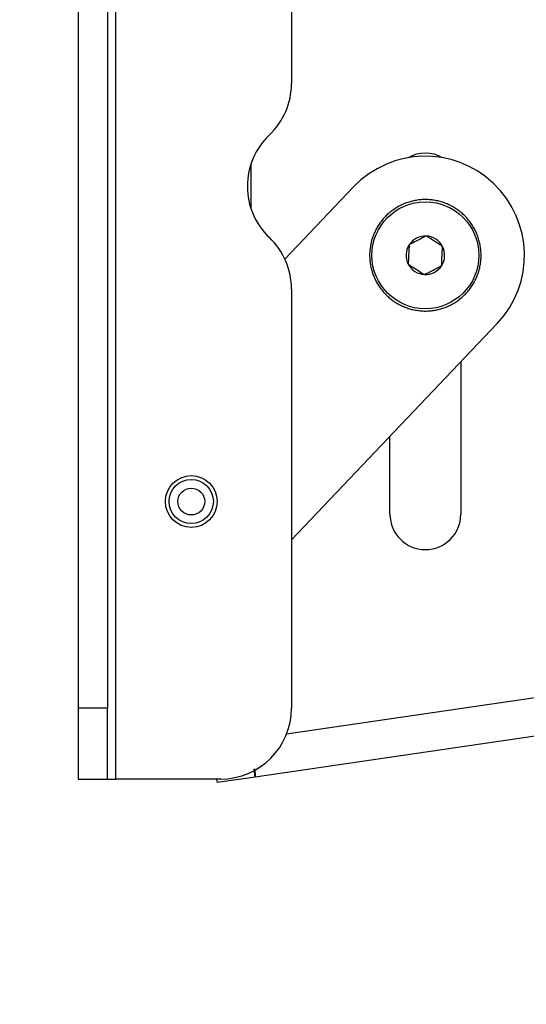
# Model space of a CAD drawing. Header units: inches. Extents: x 5 to 165, y 3 to 108.
# Tile 20 of 139: x 60.01 to 61.8, y 33.89 to 37.37. Entities that reach past the tile are written whole.
import ezdxf

# ---------------------------------------------------------------- set-up
doc = ezdxf.new("R2010")
doc.units = ezdxf.units.IN
doc.header["$LTSCALE"] = 10
doc.header["$MEASUREMENT"] = 0
doc.dimstyles.new('SLDDIMSTYLE2', dxfattribs={"dimtxt": 0.18, "dimasz": 1.56, "dimexe": 0, "dimexo": 0.0625, "dimgap": 0, "dimtad": 0, "dimtih": 1, "dimtoh": 1, "dimdec": 0, "dimrnd": 1e-09, "dimzin": 0, "dimdsep": 46, "dimtxsty": 'Standard', "dimsah": 1, "dimcen": 0.09, "dimadec": 0, "dimazin": 0, "dimtfac": 1.56, "dimtdec": 0, "dimtofl": 0, "dimtmove": 0, "dimatfit": 3, "dimfxl": 1, "dimfrac": 2, "dimtolj": 1, "dimtzin": 0, "dimarcsym": 0})

msp = doc.modelspace()

# ---------------------------------------------------------------- linework, layer by layer
at = {"color": 7, "linetype": 'Continuous', "lineweight": 25}
for p, q in [((60.353608, 34.684765), (60.353608, 53.704765)), ((60.219608, 44.063699), (60.219608, 34.934765)), ((60.323608, 44.063699), (60.323608, 34.934765)), ((60.973608, 42.555233), (60.973608, 37.140789)), ((61.192997, 36.775497), (60.950381, 36.520406)), ((60.973608, 36.415173), (60.973608, 34.934765)), ((60.973608, 35.529107), (61.700219, 36.29308)), ((61.571608, 36.157856), (61.571608, 35.619765)), ((61.321608, 35.619765), (61.321608, 35.895001)), ((62.789123, 34.976667), (60.84549, 34.691601)), ((60.323608, 34.934765), (60.219608, 34.934765)), ((60.219608, 34.934765), (60.219608, 34.684765)), ((60.323608, 34.684765), (60.323608, 34.934765)), ((60.84549, 34.691601), (60.841428, 34.719294)), ((60.219608, 34.684765), (60.323608, 34.684765)), ((60.323608, 34.684765), (60.353608, 34.684765)), ((60.723608, 34.684765), (60.353608, 34.684765)), ((60.7117, 34.671978), (60.709824, 34.684765)), ((60.84549, 34.691601), (60.7117, 34.671978))]:
    msp.add_line(p, q, dxfattribs=at)
at = {"color": 8, "linetype": 'Continuous', "lineweight": 25}
for p, q in [((60.830608, 36.698563), (60.830608, 36.8574)), ((62.769678, 35.109249), (60.956268, 34.843282))]:
    msp.add_line(p, q, dxfattribs=at)
at = {"color": 7, "linetype": 'Continuous', "lineweight": 25}
for centre, radius in [((61.446608, 36.534288), 0.188822), ((60.619608, 35.664765), 0.091397), ((60.619608, 35.664765), 0.078), ((60.619608, 35.664765), 0.0475)]:
    msp.add_circle(centre, radius, dxfattribs=at)
for centre, radius, start, end in [((60.723608, 37.140789), 0.25, 313.479893, 0), ((61.067658, 36.777981), 0.25, 133.479893, 226.520107), ((61.446608, 36.769765), 0.125, 60.875125, 119.124875), ((61.446608, 36.534288), 0.35, 316.435821, 136.435821), ((61.446608, 36.534288), 0.19685, 109.644559, 114.644559), ((61.446608, 36.534288), 0.19685, 104.644559, 109.644559), ((61.446608, 36.534288), 0.19685, 99.644559, 104.644559), ((61.446608, 36.534288), 0.19685, 94.644559, 99.644559), ((61.446608, 36.534288), 0.19685, 89.644559, 94.644559), ((61.446608, 36.534288), 0.19685, 84.644559, 89.644559), ((61.446608, 36.534288), 0.19685, 79.644559, 84.644559), ((61.446608, 36.534288), 0.19685, 74.644559, 79.644559), ((61.446608, 36.534288), 0.19685, 69.644559, 74.644559), ((61.446608, 36.534288), 0.19685, 64.644559, 69.644559), ((61.446608, 36.534288), 0.19685, 129.644559, 134.644559), ((61.446608, 36.534288), 0.19685, 124.644559, 129.644559), ((61.446608, 36.534288), 0.19685, 119.644559, 124.644559), ((61.446608, 36.534288), 0.19685, 114.644559, 119.644559), ((61.446608, 36.534288), 0.19685, 59.644559, 64.644559), ((61.446608, 36.534288), 0.19685, 54.644559, 59.644559), ((61.446608, 36.534288), 0.19685, 49.644559, 54.644559), ((61.446608, 36.534288), 0.19685, 44.644559, 49.644559), ((61.446608, 36.534288), 0.19685, 144.644559, 149.644559), ((61.446608, 36.534288), 0.19685, 139.644559, 144.644559), ((61.446608, 36.534288), 0.19685, 134.644559, 139.644559), ((61.446608, 36.534288), 0.19685, 39.644559, 44.644559), ((61.446608, 36.534288), 0.19685, 34.644559, 39.644559), ((61.446608, 36.534288), 0.19685, 154.644559, 159.644559), ((61.446608, 36.534288), 0.19685, 149.644559, 154.644559), ((61.446608, 36.534288), 0.19685, 29.644559, 34.644559), ((61.446608, 36.534288), 0.19685, 24.644559, 29.644559), ((61.446608, 36.534288), 0.19685, 19.644559, 24.644559), ((60.723608, 36.415173), 0.25, 0, 46.520107), ((61.446608, 36.534288), 0.19685, 164.644559, 169.644559), ((61.446608, 36.534288), 0.19685, 159.644559, 164.644559), ((61.446608, 36.534288), 0.068191, 87.144559, 147.144559), ((61.446608, 36.534288), 0.068191, 27.144559, 87.144559), ((61.446608, 36.534288), 0.19685, 14.644559, 19.644559), ((61.446608, 36.534288), 0.19685, 9.644559, 14.644559), ((61.446608, 36.534288), 0.19685, 174.644559, 179.644559), ((61.446608, 36.534288), 0.19685, 169.644559, 174.644559), ((61.446608, 36.534288), 0.068191, 147.144559, 207.144559), ((61.446608, 36.534288), 0.068191, 327.144559, 27.144559), ((61.446608, 36.534288), 0.19685, 4.644559, 9.644559), ((61.446608, 36.534288), 0.19685, 359.644559, 4.644559), ((61.446608, 36.534288), 0.19685, 179.644559, 184.644559), ((61.446608, 36.534288), 0.19685, 184.644559, 189.644559), ((61.446608, 36.534288), 0.19685, 349.644559, 354.644559), ((61.446608, 36.534288), 0.19685, 354.644559, 359.644559), ((61.446608, 36.534288), 0.19685, 189.644559, 194.644559), ((61.446608, 36.534288), 0.19685, 194.644559, 199.644559), ((61.446608, 36.534288), 0.068191, 207.144559, 267.144559), ((61.446608, 36.534288), 0.068191, 267.144559, 327.144559), ((61.446608, 36.534288), 0.19685, 339.644559, 344.644559), ((61.446608, 36.534288), 0.19685, 344.644559, 349.644559), ((61.446608, 36.534288), 0.19685, 199.644559, 204.644559), ((61.446608, 36.534288), 0.19685, 204.644559, 209.644559), ((61.446608, 36.534288), 0.19685, 329.644559, 334.644559), ((61.446608, 36.534288), 0.19685, 334.644559, 339.644559), ((61.446608, 36.534288), 0.19685, 209.644559, 214.644559), ((61.446608, 36.534288), 0.19685, 214.644559, 219.644559), ((61.446608, 36.534288), 0.19685, 219.644559, 224.644559), ((61.446608, 36.534288), 0.19685, 314.644559, 319.644559), ((61.446608, 36.534288), 0.19685, 319.644559, 324.644559), ((61.446608, 36.534288), 0.19685, 324.644559, 329.644559), ((61.446608, 36.534288), 0.19685, 224.644559, 229.644559), ((61.446608, 36.534288), 0.19685, 229.644559, 234.644559), ((61.446608, 36.534288), 0.19685, 234.644559, 239.644559), ((61.446608, 36.534288), 0.19685, 299.644559, 304.644559), ((61.446608, 36.534288), 0.19685, 304.644559, 309.644559), ((61.446608, 36.534288), 0.19685, 309.644559, 314.644559), ((61.446608, 36.534288), 0.19685, 239.644559, 244.644559), ((61.446608, 36.534288), 0.19685, 244.644559, 249.644559), ((61.446608, 36.534288), 0.19685, 249.644559, 254.644559), ((61.446608, 36.534288), 0.19685, 254.644559, 259.644559), ((61.446608, 36.534288), 0.19685, 259.644559, 264.644559), ((61.446608, 36.534288), 0.19685, 264.644559, 269.644559), ((61.446608, 36.534288), 0.19685, 269.644559, 274.644559), ((61.446608, 36.534288), 0.19685, 274.644559, 279.644559), ((61.446608, 36.534288), 0.19685, 279.644559, 284.644559), ((61.446608, 36.534288), 0.19685, 284.644559, 289.644559), ((61.446608, 36.534288), 0.19685, 289.644559, 294.644559), ((61.446608, 36.534288), 0.19685, 294.644559, 299.644559), ((61.446608, 35.619765), 0.125, 180, 0), ((60.723608, 34.934765), 0.25, 270, 0)]:
    msp.add_arc(centre, radius, start, end, dxfattribs=at)
for points, knots in [([(61.450005, 36.602395), (61.441318, 36.597941), (61.426454, 36.59032), (61.404846, 36.579242), (61.394092, 36.573728), (61.389324, 36.571283)], [0, 0, 0, 0, 0.439116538, 0.751366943, 1, 1, 1, 1]), ([(61.507288, 36.565399), (61.504481, 36.567212), (61.495599, 36.572949), (61.479279, 36.583488), (61.462396, 36.594392), (61.453267, 36.600287), (61.450005, 36.602395)], [0, 0, 0, 0, 0.15602549, 0.49370742, 0.81905775, 1, 1, 1, 1]), ([(61.389324, 36.571283), (61.388838, 36.561533), (61.388006, 36.54485), (61.386796, 36.520599), (61.386194, 36.508528), (61.385927, 36.503177)], [0, 0, 0, 0, 0.439116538, 0.751366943, 1, 1, 1, 1]), ([(61.503891, 36.497293), (61.504377, 36.507043), (61.505209, 36.523726), (61.506419, 36.547978), (61.507021, 36.560049), (61.507288, 36.565399)], [0, 0, 0, 0, 0.439116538, 0.751366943, 1, 1, 1, 1]), ([(61.385927, 36.503177), (61.38919, 36.50107), (61.398319, 36.495174), (61.415202, 36.484271), (61.431521, 36.473731), (61.440404, 36.467995), (61.443211, 36.466182)], [0, 0, 0, 0, 0.18094225, 0.50629258, 0.84397451, 1, 1, 1, 1]), ([(61.443211, 36.466182), (61.451898, 36.470636), (61.466761, 36.478257), (61.488369, 36.489335), (61.499124, 36.494849), (61.503891, 36.497293)], [0, 0, 0, 0, 0.43911654, 0.75136694, 1, 1, 1, 1]), ([(60.843177, 34.720413), (60.843949, 34.713449), (60.845925, 34.695634), (60.845654, 34.693128), (60.84549, 34.691601)], [0, 0, 0, 0, 0.39090646, 1, 1, 1, 1])]:
    msp.add_open_spline(points, degree=3, knots=knots, dxfattribs=at)

# ---------------------------------------------------------------- leaders
at = {"color": 216, "linetype": 'Continuous', "lineweight": 0, "true_color": 0x800080}
msp.add_leader([(60.627652, 44.191157), (54.603956, 20.146807), (52.103956, 20.146807)], dimstyle='SLDDIMSTYLE2', dxfattribs=at)

doc.saveas('drawing.dxf')
